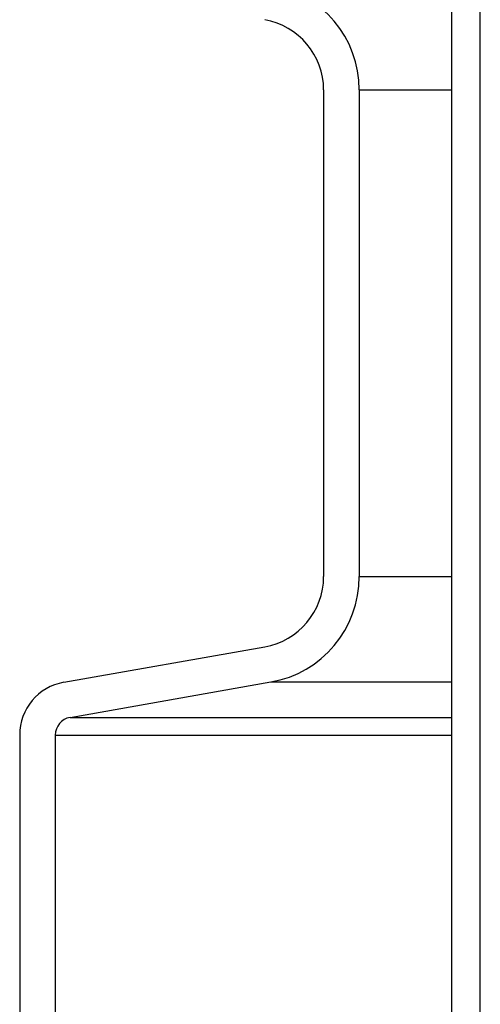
# Model space of a CAD drawing. Extents: x 1529 to 4201, y -422 to 622.
# Tile 204 of 256: x 2142.18 to 2143.8, y 114.17 to 117.62. Entities that reach past the tile are written whole.
import ezdxf

# ---------------------------------------------------------------- set-up
doc = ezdxf.new("R2010")
doc.units = 0
doc.header["$MEASUREMENT"] = 0
doc.layers.add('SPILL-BUCKET', color=1, linetype='CONTINUOUS')

msp = doc.modelspace()

# ---------------------------------------------------------------- linework, layer by layer
at = {"layer": 'SPILL-BUCKET', "color": 1, "linetype": 'Continuous'}
for p, q in [((2143.69861, 112.8025), (2143.69861, 127.00006)), ((2143.79854, 112.8025), (2143.79854, 127.00006)), ((2143.24954, 117.37459), (2143.24954, 115.6711)), ((2143.37445, 117.37459), (2143.37445, 115.6711)), ((2142.33948, 115.301), (2143.04309, 115.42507)), ((2142.36117, 115.17799), (2143.06478, 115.30205)), ((2142.18464, 115.11648), (2142.18464, 113.93195)), ((2142.30956, 115.11648), (2142.30956, 113.93195))]:
    msp.add_line(p, q, dxfattribs=at)
at = {"layer": 'SPILL-BUCKET', "color": 7}
for p, q in [((2143.37445, 117.37459), (2143.69861, 117.37459)), ((2143.37445, 115.6711), (2143.69861, 115.6711)), ((2143.06478, 115.30205), (2143.69861, 115.30205)), ((2142.36117, 115.17799), (2143.69861, 115.17799)), ((2142.30956, 115.11648), (2143.69861, 115.11648))]:
    msp.add_line(p, q, dxfattribs=at)
at = {"layer": 'SPILL-BUCKET', "color": 1, "linetype": 'Continuous'}
for centre, radius, start, end in [((2142.99971, 117.37459), 0.37474, 0, 80), ((2142.99971, 117.37459), 0.24983, 0, 80), ((2142.99971, 115.6711), 0.24983, 280, 0), ((2142.99971, 115.6711), 0.37474, 280, 0), ((2142.37201, 115.11648), 0.18737, 100, 180), ((2142.37201, 115.11648), 0.06246, 100, 180)]:
    msp.add_arc(centre, radius, start, end, dxfattribs=at)

doc.saveas('drawing.dxf')
